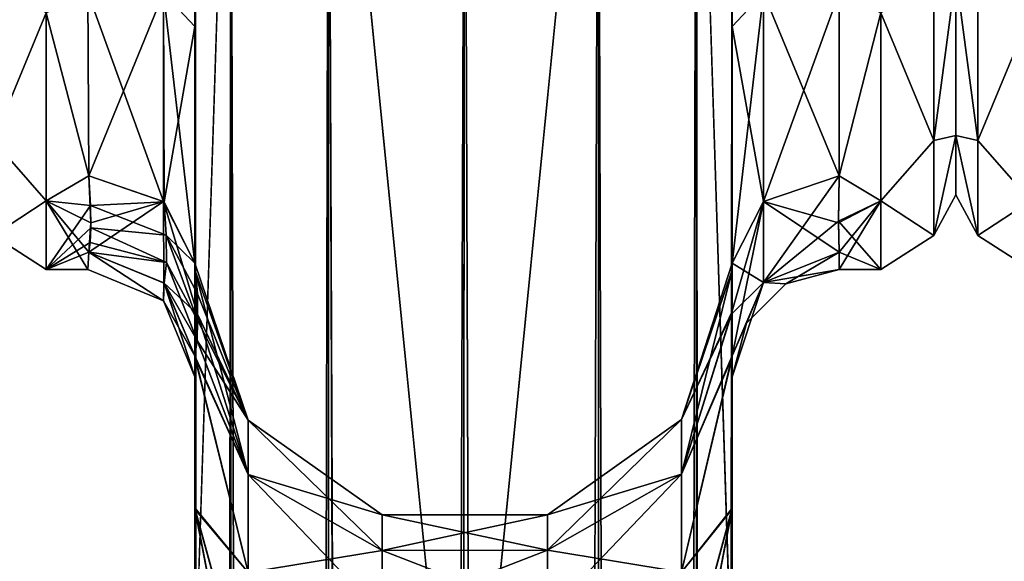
# Model space of a CAD drawing. Extents: x -23 to 700, y -1799 to -1.
# Tile 139 of 212: x 48 to 94, y -66 to -40. Entities that reach past the tile are written whole.
import ezdxf

# ---------------------------------------------------------------- set-up
doc = ezdxf.new("R2010")
doc.units = 0
doc.header["$LTSCALE"] = 67.568058
for name, color, linetype in [('1', 7, 'CONTINUOUS'), ('105', 7, 'CONTINUOUS'), ('17', 7, 'CONTINUOUS'), ('18', 7, 'CONTINUOUS'), ('19', 7, 'CONTINUOUS'), ('2', 7, 'CONTINUOUS'), ('23', 7, 'CONTINUOUS'), ('25', 7, 'CONTINUOUS'), ('27', 7, 'CONTINUOUS'), ('28', 7, 'CONTINUOUS'), ('3', 7, 'CONTINUOUS'), ('30', 7, 'CONTINUOUS'), ('31', 7, 'CONTINUOUS'), ('32', 7, 'CONTINUOUS'), ('33', 7, 'CONTINUOUS'), ('35', 7, 'CONTINUOUS'), ('36', 7, 'CONTINUOUS'), ('37', 7, 'CONTINUOUS'), ('38', 7, 'CONTINUOUS'), ('39', 7, 'CONTINUOUS'), ('41', 7, 'CONTINUOUS'), ('43', 7, 'CONTINUOUS'), ('5', 7, 'CONTINUOUS'), ('70', 7, 'CONTINUOUS'), ('8', 7, 'CONTINUOUS')]:
    doc.layers.add(name, color=color, linetype=linetype)

msp = doc.modelspace()

# ---------------------------------------------------------------- linework, layer by layer
at = {"layer": '1', "linetype": 'CONTINUOUS'}
for points in [[(81.55, -56.093, 33.614), (81.55, -52.011, 25.648), (81.55, -12.5, 33.5), (81.55, -56.093, 33.614)], [(81.55, -12.5, 33.5), (81.55, -52.011, 25.648), (81.55, -26.36, 28.954), (81.55, -12.5, 33.5)], [(81.55, -13.504, 37.24), (81.55, -56.093, 33.614), (81.55, -12.5, 33.5), (81.55, -13.504, 37.24)], [(81.55, -13.504, -37.24), (81.55, -12.5, -33.5), (81.55, -56.092, -33.612), (81.55, -13.504, -37.24)], [(81.55, -56.092, -33.612), (81.55, -12.5, -33.5), (81.55, -26.36, -28.954), (81.55, -56.092, -33.612)], [(81.55, -63.189, 39.074), (81.55, -56.093, 33.614), (81.55, -13.504, 37.24), (81.55, -63.189, 39.074)], [(81.55, -16.257, 39.994), (81.55, -63.189, 39.074), (81.55, -13.504, 37.24), (81.55, -16.257, 39.994)], [(81.55, -16.257, -39.994), (81.55, -13.504, -37.24), (81.55, -63.187, -39.073), (81.55, -16.257, -39.994)], [(81.55, -63.187, -39.073), (81.55, -13.504, -37.24), (81.55, -56.092, -33.612), (81.55, -63.187, -39.073)], [(81.55, -20, 41), (81.55, -63.189, 39.074), (81.55, -16.257, 39.994), (81.55, -20, 41)], [(81.55, -20, -41), (81.55, -16.257, -39.994), (81.55, -71.85, -41), (81.55, -20, -41)], [(81.55, -71.85, -41), (81.55, -16.257, -39.994), (81.55, -63.187, -39.073), (81.55, -71.85, -41)], [(81.55, -71.85, 41), (81.55, -63.189, 39.074), (81.55, -20, 41), (81.55, -71.85, 41)], [(81.55, -26.36, 28.954), (81.55, -52.011, 25.648), (81.55, -40.647, 26.097), (81.55, -26.36, 28.954)], [(81.55, -40.647, -26.097), (81.55, -56.092, -33.612), (81.55, -26.36, -28.954), (81.55, -40.647, -26.097)], [(81.55, -52.011, 25.648), (81.55, -51.704, 16.707), (81.55, -40.647, 26.097), (81.55, -52.011, 25.648)], [(81.55, -52.01, -25.647), (81.55, -56.092, -33.612), (81.55, -40.647, -26.097), (81.55, -52.01, -25.647)], [(81.55, -51.704, -16.707), (81.55, -52.01, -25.647), (81.55, -40.647, -26.097), (81.55, -51.704, -16.707)], [(81.55, -57.001, 0), (81.55, -56.02, 7.474), (81.55, -63.137, 1.951), (81.55, -57.001, 0)], [(81.55, -56.02, -7.474), (81.55, -57.001, 0), (81.55, -63.138, -1.95), (81.55, -56.02, -7.474)], [(81.55, -63.138, -1.95), (81.55, -57.001, 0), (81.55, -71.85), (81.55, -63.138, -1.95)], [(81.55, -71.85), (81.55, -57.001, 0), (81.55, -63.137, 1.951), (81.55, -71.85)]]:
    msp.add_3dface(points, dxfattribs=at)
at = {"layer": '105', "linetype": 'CONTINUOUS'}
for points in [[(93.025, -37.968, 20.7), (92, -38.204, 17.773), (93.025, -45.962, 14.325), (93.025, -37.968, 20.7)], [(93.025, -45.962, -14.325), (92, -38.204, -17.773), (93.025, -37.968, -20.7), (93.025, -45.962, -14.325)], [(95.5, -40, -20.785), (93.025, -45.962, -14.325), (93.025, -37.968, -20.7), (95.5, -40, -20.785)], [(95.5, -40, 20.785), (93.025, -37.968, 20.7), (93.025, -45.962, 14.325), (95.5, -40, 20.785)], [(92, -38.204, 17.773), (92, -45.731, 10.281), (93.025, -45.962, 14.325), (92, -38.204, 17.773)], [(92, -45.731, -10.281), (92, -38.204, -17.773), (93.025, -45.962, -14.325), (92, -45.731, -10.281)], [(95.5, -40, -20.785), (95.5, -48.785, -12), (93.025, -45.962, -14.325), (95.5, -40, -20.785)], [(95.5, -48.785, 12), (95.5, -40, 20.785), (93.025, -45.962, 14.325), (95.5, -48.785, 12)], [(92, -45.731, 10.281), (92, -48.5, 0), (93.025, -50.399, 5.112), (92, -45.731, 10.281)], [(93.025, -45.962, 14.325), (92, -45.731, 10.281), (93.025, -50.399, 5.112), (93.025, -45.962, 14.325)], [(92, -48.5, 0), (92, -45.731, -10.281), (93.025, -50.399, -5.112), (92, -48.5, 0)], [(93.025, -50.399, -5.112), (92, -45.731, -10.281), (93.025, -45.962, -14.325), (93.025, -50.399, -5.112)], [(95.5, -48.785, -12), (93.025, -50.399, -5.112), (93.025, -45.962, -14.325), (95.5, -48.785, -12)], [(95.5, -48.785, 12), (93.025, -45.962, 14.325), (93.025, -50.399, 5.112), (95.5, -48.785, 12)], [(93.025, -50.399, 5.112), (92, -48.5, 0), (93.025, -50.399, -5.112), (93.025, -50.399, 5.112)], [(95.5, -48.785, -12), (95.5, -52, 0), (93.025, -50.399, -5.112), (95.5, -48.785, -12)], [(95.5, -52, 0), (95.5, -48.785, 12), (93.025, -50.399, 5.112), (95.5, -52, 0)], [(95.5, -52, 0), (93.025, -50.399, 5.112), (93.025, -50.399, -5.112), (95.5, -52, 0)]]:
    msp.add_3dface(points, dxfattribs=at)
at = {"layer": '17', "linetype": 'CONTINUOUS'}
for points in [[(56.45, -20, 41), (56.45, -71.85, 41), (58.125, -1780, 47.25), (56.45, -20, 41)], [(56.45, -20, 41), (58.125, -1780, 47.25), (58.125, -20, 47.25), (56.45, -20, 41)], [(58.125, -1780, 47.25), (62.697, -1780, 51.823), (58.125, -20, 47.25), (58.125, -1780, 47.25)], [(62.697, -1780, 51.823), (62.697, -20, 51.823), (58.125, -20, 47.25), (62.697, -1780, 51.823)], [(62.697, -1780, 51.823), (69.05, -1780, 53.5), (62.697, -20, 51.823), (62.697, -1780, 51.823)], [(69.05, -1780, 53.5), (69, -1716.55, 53.5), (62.697, -20, 51.823), (69.05, -1780, 53.5)], [(69, -1716.55, 53.5), (69, -83.45, 53.5), (62.697, -20, 51.823), (69, -1716.55, 53.5)], [(69, -83.45, 53.5), (69.05, -20, 53.5), (62.697, -20, 51.823), (69, -83.45, 53.5)]]:
    msp.add_3dface(points, dxfattribs=at)
at = {"layer": '18', "linetype": 'CONTINUOUS'}
for points in [[(56.45, -1780, -41), (56.45, -1728.15, -41), (58.125, -20, -47.25), (56.45, -1780, -41)], [(58.125, -1780, -47.25), (56.45, -1780, -41), (58.125, -20, -47.25), (58.125, -1780, -47.25)], [(56.45, -1728.15, -41), (56.45, -71.85, -41), (58.125, -20, -47.25), (56.45, -1728.15, -41)], [(56.45, -71.85, -41), (56.45, -20, -41), (58.125, -20, -47.25), (56.45, -71.85, -41)], [(62.697, -1780, -51.823), (58.125, -1780, -47.25), (62.697, -20, -51.823), (62.697, -1780, -51.823)], [(58.125, -1780, -47.25), (58.125, -20, -47.25), (62.697, -20, -51.823), (58.125, -1780, -47.25)], [(69, -83.45, -53.5), (62.697, -1780, -51.823), (69.05, -20, -53.5), (69, -83.45, -53.5)], [(69.05, -20, -53.5), (62.697, -1780, -51.823), (62.697, -20, -51.823), (69.05, -20, -53.5)]]:
    msp.add_3dface(points, dxfattribs=at)
at = {"layer": '19', "linetype": 'CONTINUOUS'}
for points in [[(69.05, -1780, -53.5), (69, -1716.55, -53.5), (75.3, -20, -51.825), (69.05, -1780, -53.5)], [(69, -1716.55, -53.5), (69, -83.45, -53.5), (75.3, -20, -51.825), (69, -1716.55, -53.5)], [(75.3, -20, -51.825), (69, -83.45, -53.5), (69.05, -20, -53.5), (75.3, -20, -51.825)], [(75.3, -1780, -51.825), (69.05, -1780, -53.5), (75.3, -20, -51.825), (75.3, -1780, -51.825)], [(79.875, -1780, -47.25), (75.3, -1780, -51.825), (79.875, -20, -47.25), (79.875, -1780, -47.25)], [(79.875, -20, -47.25), (75.3, -1780, -51.825), (75.3, -20, -51.825), (79.875, -20, -47.25)], [(81.55, -20, -41), (81.55, -71.85, -41), (79.875, -1780, -47.25), (81.55, -20, -41)], [(81.55, -20, -41), (79.875, -1780, -47.25), (79.875, -20, -47.25), (81.55, -20, -41)]]:
    msp.add_3dface(points, dxfattribs=at)
at = {"layer": '2', "linetype": 'CONTINUOUS'}
for points in [[(56.45, -13.504, 37.24), (56.45, -12.5, 33.5), (56.45, -56.094, 33.615), (56.45, -13.504, 37.24)], [(56.45, -56.094, 33.615), (56.45, -12.5, 33.5), (56.45, -26.36, 28.954), (56.45, -56.094, 33.615)], [(56.45, -56.094, -33.615), (56.45, -52.012, -25.653), (56.45, -12.5, -33.5), (56.45, -56.094, -33.615)], [(56.45, -12.5, -33.5), (56.45, -52.012, -25.653), (56.45, -26.361, -28.954), (56.45, -12.5, -33.5)], [(56.45, -13.504, -37.24), (56.45, -56.094, -33.615), (56.45, -12.5, -33.5), (56.45, -13.504, -37.24)], [(56.45, -16.257, 39.994), (56.45, -13.504, 37.24), (56.45, -63.19, 39.074), (56.45, -16.257, 39.994)], [(56.45, -63.19, 39.074), (56.45, -13.504, 37.24), (56.45, -56.094, 33.615), (56.45, -63.19, 39.074)], [(56.45, -63.189, -39.074), (56.45, -56.094, -33.615), (56.45, -13.504, -37.24), (56.45, -63.189, -39.074)], [(56.45, -16.257, -39.994), (56.45, -63.189, -39.074), (56.45, -13.504, -37.24), (56.45, -16.257, -39.994)], [(56.45, -20, 41), (56.45, -16.257, 39.994), (56.45, -71.85, 41), (56.45, -20, 41)], [(56.45, -71.85, 41), (56.45, -16.257, 39.994), (56.45, -63.19, 39.074), (56.45, -71.85, 41)], [(56.45, -20, -41), (56.45, -63.189, -39.074), (56.45, -16.257, -39.994), (56.45, -20, -41)], [(56.45, -71.85, -41), (56.45, -63.189, -39.074), (56.45, -20, -41), (56.45, -71.85, -41)], [(56.45, -40.647, 26.097), (56.45, -56.094, 33.615), (56.45, -26.36, 28.954), (56.45, -40.647, 26.097)], [(56.45, -26.361, -28.954), (56.45, -52.012, -25.653), (56.45, -40.648, -26.097), (56.45, -26.361, -28.954)], [(56.45, -52.011, 25.651), (56.45, -56.094, 33.615), (56.45, -40.647, 26.097), (56.45, -52.011, 25.651)], [(56.45, -51.703, 16.708), (56.45, -52.011, 25.651), (56.45, -40.647, 26.097), (56.45, -51.703, 16.708)], [(56.45, -52.012, -25.653), (56.45, -51.703, -16.708), (56.45, -40.648, -26.097), (56.45, -52.012, -25.653)], [(56.45, -57.001, 0), (56.45, -56.02, -7.474), (56.45, -63.138, -1.95), (56.45, -57.001, 0)], [(56.45, -56.02, 7.476), (56.45, -57.001, 0), (56.45, -63.133, 1.953), (56.45, -56.02, 7.476)], [(56.45, -63.133, 1.953), (56.45, -57.001, 0), (56.45, -71.85), (56.45, -63.133, 1.953)], [(56.45, -71.85), (56.45, -57.001, 0), (56.45, -63.138, -1.95), (56.45, -71.85)]]:
    msp.add_3dface(points, dxfattribs=at)
at = {"layer": '23', "linetype": 'CONTINUOUS'}
for points in [[(69, -83.45, 53.5), (75.3, -1780, 51.825), (69.05, -20, 53.5), (69, -83.45, 53.5)], [(69.05, -20, 53.5), (75.3, -1780, 51.825), (75.3, -20, 51.825), (69.05, -20, 53.5)], [(75.3, -1780, 51.825), (79.875, -1780, 47.25), (75.3, -20, 51.825), (75.3, -1780, 51.825)], [(75.3, -20, 51.825), (79.875, -1780, 47.25), (79.875, -20, 47.25), (75.3, -20, 51.825)], [(81.55, -1780, 41), (81.55, -1728.15, 41), (79.875, -20, 47.25), (81.55, -1780, 41)], [(79.875, -1780, 47.25), (81.55, -1780, 41), (79.875, -20, 47.25), (79.875, -1780, 47.25)], [(81.55, -1728.15, 41), (81.55, -71.85, 41), (79.875, -20, 47.25), (81.55, -1728.15, 41)], [(81.55, -71.85, 41), (81.55, -20, 41), (79.875, -20, 47.25), (81.55, -71.85, 41)]]:
    msp.add_3dface(points, dxfattribs=at)
at = {"layer": '25', "linetype": 'CONTINUOUS'}
for points in [[(56.45, -51.703, -16.708), (56.45, -52.012, -25.653), (58.937, -59.027, -23.427), (56.45, -51.703, -16.708)], [(56.574, -54.08, -11.953), (56.45, -51.703, -16.708), (58.937, -59.027, -17.573), (56.574, -54.08, -11.953)], [(58.937, -59.027, -17.573), (56.45, -51.703, -16.708), (58.937, -59.027, -23.427), (58.937, -59.027, -17.573)], [(81.55, -52.01, -25.647), (81.55, -51.704, -16.707), (79.177, -59.008, -23.431), (81.55, -52.01, -25.647)], [(81.55, -51.704, -16.707), (81.526, -53.981, -12.162), (79.177, -59.008, -17.569), (81.55, -51.704, -16.707)], [(79.177, -59.008, -23.431), (81.55, -51.704, -16.707), (79.177, -59.008, -17.569), (79.177, -59.008, -23.431)], [(56.45, -52.012, -25.653), (56.45, -56.094, -33.615), (58.937, -61.567, -28.701), (56.45, -52.012, -25.653)], [(58.937, -59.027, -23.427), (56.45, -52.012, -25.653), (58.937, -61.567, -28.701), (58.937, -59.027, -23.427)], [(81.55, -56.092, -33.612), (81.55, -52.01, -25.647), (79.177, -61.552, -28.712), (81.55, -56.092, -33.612)], [(79.177, -61.552, -28.712), (81.55, -52.01, -25.647), (79.177, -59.008, -23.431), (79.177, -61.552, -28.712)], [(56.45, -56.02, -7.474), (56.574, -54.08, -11.953), (58.937, -61.567, -12.299), (56.45, -56.02, -7.474)], [(58.937, -61.567, -12.299), (56.574, -54.08, -11.953), (58.937, -59.027, -17.573), (58.937, -61.567, -12.299)], [(81.526, -53.981, -12.162), (81.55, -56.02, -7.474), (79.177, -61.552, -12.288), (81.526, -53.981, -12.162)], [(79.177, -59.008, -17.569), (81.526, -53.981, -12.162), (79.177, -61.552, -12.288), (79.177, -59.008, -17.569)], [(56.45, -63.138, -1.95), (56.45, -56.02, -7.474), (58.937, -66.143, -8.65), (56.45, -63.138, -1.95)], [(58.937, -66.143, -8.65), (56.45, -56.02, -7.474), (58.937, -61.567, -12.299), (58.937, -66.143, -8.65)], [(56.45, -56.094, -33.615), (56.45, -63.189, -39.074), (58.937, -66.143, -32.35), (56.45, -56.094, -33.615)], [(58.937, -61.567, -28.701), (56.45, -56.094, -33.615), (58.937, -66.143, -32.35), (58.937, -61.567, -28.701)], [(81.55, -56.02, -7.474), (81.55, -63.138, -1.95), (79.177, -66.135, -8.633), (81.55, -56.02, -7.474)], [(79.177, -61.552, -12.288), (81.55, -56.02, -7.474), (79.177, -66.135, -8.633), (79.177, -61.552, -12.288)], [(81.55, -63.187, -39.073), (81.55, -56.092, -33.612), (79.177, -66.135, -32.367), (81.55, -63.187, -39.073)], [(79.177, -66.135, -32.367), (81.55, -56.092, -33.612), (79.177, -61.552, -28.712), (79.177, -66.135, -32.367)], [(58.937, -61.567, -12.299), (58.937, -59.027, -17.573), (65.195, -65.119, -15.132), (58.937, -61.567, -12.299)], [(58.937, -59.027, -17.573), (58.937, -59.027, -23.427), (65.195, -63.456, -18.584), (58.937, -59.027, -17.573)], [(65.195, -65.119, -15.132), (58.937, -59.027, -17.573), (65.195, -63.456, -18.584), (65.195, -65.119, -15.132)], [(58.937, -59.027, -23.427), (58.937, -61.567, -28.701), (65.195, -63.456, -22.416), (58.937, -59.027, -23.427)], [(65.195, -63.456, -18.584), (58.937, -59.027, -23.427), (65.195, -63.456, -22.416), (65.195, -63.456, -18.584)], [(72.928, -63.449, -18.583), (72.928, -63.449, -22.417), (79.177, -59.008, -17.569), (72.928, -63.449, -18.583)], [(72.928, -63.449, -18.583), (79.177, -59.008, -17.569), (79.177, -61.552, -12.288), (72.928, -63.449, -18.583)], [(72.928, -63.449, -22.417), (72.928, -65.113, -25.872), (79.177, -59.008, -23.431), (72.928, -63.449, -22.417)], [(72.928, -63.449, -22.417), (79.177, -59.008, -23.431), (79.177, -59.008, -17.569), (72.928, -63.449, -22.417)], [(72.928, -65.113, -25.872), (79.177, -61.552, -28.712), (79.177, -59.008, -23.431), (72.928, -65.113, -25.872)], [(58.937, -66.143, -8.65), (58.937, -61.567, -12.299), (65.195, -68.115, -12.743), (58.937, -66.143, -8.65)], [(65.195, -68.115, -12.743), (58.937, -61.567, -12.299), (65.195, -65.119, -15.132), (65.195, -68.115, -12.743)], [(58.937, -61.567, -28.701), (58.937, -66.143, -32.35), (65.195, -65.119, -25.868), (58.937, -61.567, -28.701)], [(65.195, -63.456, -22.416), (58.937, -61.567, -28.701), (65.195, -65.119, -25.868), (65.195, -63.456, -22.416)], [(72.928, -65.113, -15.128), (72.928, -63.449, -18.583), (79.177, -61.552, -12.288), (72.928, -65.113, -15.128)], [(72.928, -65.113, -15.128), (79.177, -61.552, -12.288), (79.177, -66.135, -8.633), (72.928, -65.113, -15.128)], [(72.928, -65.113, -25.872), (72.928, -68.111, -28.263), (79.177, -61.552, -28.712), (72.928, -65.113, -25.872)], [(72.928, -68.111, -28.263), (79.177, -66.135, -32.367), (79.177, -61.552, -28.712), (72.928, -68.111, -28.263)], [(56.45, -71.85), (56.45, -63.138, -1.95), (58.125, -71.85, -6.25), (56.45, -71.85)], [(58.125, -71.85, -6.25), (56.45, -63.138, -1.95), (58.837, -71.85, -7.347), (58.125, -71.85, -6.25)], [(58.837, -71.85, -7.347), (56.45, -63.138, -1.95), (58.937, -66.143, -8.65), (58.837, -71.85, -7.347)], [(56.45, -63.189, -39.074), (56.45, -71.85, -41), (58.937, -66.143, -32.35), (56.45, -63.189, -39.074)], [(65.195, -63.456, -18.584), (65.195, -63.456, -22.416), (72.928, -63.449, -18.583), (65.195, -63.456, -18.584)], [(72.928, -65.113, -15.128), (65.195, -63.456, -18.584), (72.928, -63.449, -18.583), (72.928, -65.113, -15.128)], [(65.195, -63.456, -22.416), (65.195, -65.119, -25.868), (72.928, -63.449, -22.417), (65.195, -63.456, -22.416)], [(72.928, -63.449, -18.583), (65.195, -63.456, -22.416), (72.928, -63.449, -22.417), (72.928, -63.449, -18.583)], [(72.928, -63.449, -22.417), (65.195, -65.119, -25.868), (72.928, -65.113, -25.872), (72.928, -63.449, -22.417)], [(65.195, -65.119, -15.132), (65.195, -63.456, -18.584), (72.928, -65.113, -15.128), (65.195, -65.119, -15.132)], [(81.55, -63.138, -1.95), (81.55, -71.85), (79.177, -66.135, -8.633), (81.55, -63.138, -1.95)], [(81.55, -63.187, -39.073), (79.177, -71.85, -33.672), (79.875, -71.85, -34.75), (81.55, -63.187, -39.073)], [(79.177, -71.85, -33.672), (81.55, -63.187, -39.073), (79.177, -66.135, -32.367), (79.177, -71.85, -33.672)], [(81.55, -71.85, -41), (81.55, -63.187, -39.073), (79.875, -71.85, -34.75), (81.55, -71.85, -41)], [(65.195, -65.119, -25.868), (58.937, -66.143, -32.35), (65.195, -68.115, -28.257), (65.195, -65.119, -25.868)], [(72.928, -68.111, -12.737), (65.195, -65.119, -15.132), (72.928, -65.113, -15.128), (72.928, -68.111, -12.737)], [(65.195, -65.119, -25.868), (65.195, -68.115, -28.257), (72.928, -65.113, -25.872), (65.195, -65.119, -25.868)], [(72.928, -65.113, -25.872), (65.195, -68.115, -28.257), (72.928, -68.111, -28.263), (72.928, -65.113, -25.872)], [(65.195, -68.115, -12.743), (65.195, -65.119, -15.132), (72.928, -68.111, -12.737), (65.195, -68.115, -12.743)], [(72.928, -68.111, -12.737), (72.928, -65.113, -15.128), (79.177, -66.135, -8.633), (72.928, -68.111, -12.737)]]:
    msp.add_3dface(points, dxfattribs=at)
at = {"layer": '27', "linetype": 'CONTINUOUS'}
for points in [[(56.45, -52.011, 25.651), (56.45, -51.703, 16.708), (58.937, -59.027, 23.427), (56.45, -52.011, 25.651)], [(56.45, -51.703, 16.708), (56.568, -53.135, 13.928), (58.937, -59.027, 17.573), (56.45, -51.703, 16.708)], [(58.937, -59.027, 23.427), (56.45, -51.703, 16.708), (58.937, -59.027, 17.573), (58.937, -59.027, 23.427)], [(81.55, -51.704, 16.707), (81.55, -52.011, 25.648), (79.177, -59.008, 23.431), (81.55, -51.704, 16.707)], [(81.525, -54.081, 11.953), (81.55, -51.704, 16.707), (79.177, -59.008, 17.569), (81.525, -54.081, 11.953)], [(79.177, -59.008, 17.569), (81.55, -51.704, 16.707), (79.177, -59.008, 23.431), (79.177, -59.008, 17.569)], [(56.45, -56.094, 33.615), (56.45, -52.011, 25.651), (58.937, -61.567, 28.701), (56.45, -56.094, 33.615)], [(58.937, -61.567, 28.701), (56.45, -52.011, 25.651), (58.937, -59.027, 23.427), (58.937, -61.567, 28.701)], [(81.55, -52.011, 25.648), (81.55, -56.093, 33.614), (79.177, -61.552, 28.712), (81.55, -52.011, 25.648)], [(79.177, -59.008, 23.431), (81.55, -52.011, 25.648), (79.177, -61.552, 28.712), (79.177, -59.008, 23.431)], [(56.568, -53.135, 13.928), (56.573, -54.368, 11.326), (58.937, -59.027, 17.573), (56.568, -53.135, 13.928)], [(81.55, -56.02, 7.474), (81.525, -54.081, 11.953), (79.177, -61.552, 12.288), (81.55, -56.02, 7.474)], [(79.177, -61.552, 12.288), (81.525, -54.081, 11.953), (79.177, -59.008, 17.569), (79.177, -61.552, 12.288)], [(56.573, -54.368, 11.326), (56.559, -55.308, 9.196), (58.937, -59.027, 17.573), (56.573, -54.368, 11.326)], [(56.559, -55.308, 9.196), (56.45, -56.02, 7.476), (58.937, -61.567, 12.299), (56.559, -55.308, 9.196)], [(58.937, -59.027, 17.573), (56.559, -55.308, 9.196), (58.937, -61.567, 12.299), (58.937, -59.027, 17.573)], [(56.45, -56.02, 7.476), (56.45, -63.133, 1.953), (58.937, -66.143, 8.65), (56.45, -56.02, 7.476)], [(58.937, -61.567, 12.299), (56.45, -56.02, 7.476), (58.937, -66.143, 8.65), (58.937, -61.567, 12.299)], [(56.45, -63.19, 39.074), (56.45, -56.094, 33.615), (58.937, -66.143, 32.35), (56.45, -63.19, 39.074)], [(58.937, -66.143, 32.35), (56.45, -56.094, 33.615), (58.937, -61.567, 28.701), (58.937, -66.143, 32.35)], [(81.55, -63.137, 1.951), (81.55, -56.02, 7.474), (79.177, -66.135, 8.633), (81.55, -63.137, 1.951)], [(79.177, -66.135, 8.633), (81.55, -56.02, 7.474), (79.177, -61.552, 12.288), (79.177, -66.135, 8.633)], [(81.55, -56.093, 33.614), (81.55, -63.189, 39.074), (79.177, -66.135, 32.367), (81.55, -56.093, 33.614)], [(79.177, -61.552, 28.712), (81.55, -56.093, 33.614), (79.177, -66.135, 32.367), (79.177, -61.552, 28.712)], [(58.937, -61.567, 28.701), (58.937, -59.027, 23.427), (65.195, -65.119, 25.868), (58.937, -61.567, 28.701)], [(58.937, -59.027, 23.427), (58.937, -59.027, 17.573), (65.195, -63.456, 22.416), (58.937, -59.027, 23.427)], [(65.195, -65.119, 25.868), (58.937, -59.027, 23.427), (65.195, -63.456, 22.416), (65.195, -65.119, 25.868)], [(58.937, -59.027, 17.573), (58.937, -61.567, 12.299), (65.195, -63.456, 18.584), (58.937, -59.027, 17.573)], [(65.195, -63.456, 22.416), (58.937, -59.027, 17.573), (65.195, -63.456, 18.584), (65.195, -63.456, 22.416)], [(72.928, -63.449, 22.417), (72.928, -63.449, 18.583), (79.177, -59.008, 23.431), (72.928, -63.449, 22.417)], [(72.928, -63.449, 22.417), (79.177, -59.008, 23.431), (79.177, -61.552, 28.712), (72.928, -63.449, 22.417)], [(72.928, -63.449, 18.583), (72.928, -65.113, 15.128), (79.177, -59.008, 17.569), (72.928, -63.449, 18.583)], [(72.928, -63.449, 18.583), (79.177, -59.008, 17.569), (79.177, -59.008, 23.431), (72.928, -63.449, 18.583)], [(72.928, -65.113, 15.128), (79.177, -61.552, 12.288), (79.177, -59.008, 17.569), (72.928, -65.113, 15.128)], [(58.937, -66.143, 32.35), (58.937, -61.567, 28.701), (65.195, -68.115, 28.257), (58.937, -66.143, 32.35)], [(65.195, -68.115, 28.257), (58.937, -61.567, 28.701), (65.195, -65.119, 25.868), (65.195, -68.115, 28.257)], [(58.937, -61.567, 12.299), (58.937, -66.143, 8.65), (65.195, -65.119, 15.132), (58.937, -61.567, 12.299)], [(65.195, -63.456, 18.584), (58.937, -61.567, 12.299), (65.195, -65.119, 15.132), (65.195, -63.456, 18.584)], [(72.928, -65.113, 25.872), (72.928, -63.449, 22.417), (79.177, -61.552, 28.712), (72.928, -65.113, 25.872)], [(72.928, -65.113, 25.872), (79.177, -61.552, 28.712), (79.177, -66.135, 32.367), (72.928, -65.113, 25.872)], [(72.928, -65.113, 15.128), (72.928, -68.111, 12.737), (79.177, -61.552, 12.288), (72.928, -65.113, 15.128)], [(72.928, -68.111, 12.737), (79.177, -66.135, 8.633), (79.177, -61.552, 12.288), (72.928, -68.111, 12.737)], [(56.45, -63.133, 1.953), (56.45, -71.85), (58.937, -66.143, 8.65), (56.45, -63.133, 1.953)], [(56.45, -71.85, 41), (56.45, -63.19, 39.074), (58.125, -71.85, 34.75), (56.45, -71.85, 41)], [(58.125, -71.85, 34.75), (56.45, -63.19, 39.074), (58.837, -71.85, 33.653), (58.125, -71.85, 34.75)], [(58.837, -71.85, 33.653), (56.45, -63.19, 39.074), (58.937, -66.143, 32.35), (58.837, -71.85, 33.653)], [(65.195, -63.456, 22.416), (65.195, -63.456, 18.584), (72.928, -63.449, 22.417), (65.195, -63.456, 22.416)], [(72.928, -65.113, 25.872), (65.195, -63.456, 22.416), (72.928, -63.449, 22.417), (72.928, -65.113, 25.872)], [(65.195, -63.456, 18.584), (65.195, -65.119, 15.132), (72.928, -63.449, 18.583), (65.195, -63.456, 18.584)], [(72.928, -63.449, 22.417), (65.195, -63.456, 18.584), (72.928, -63.449, 18.583), (72.928, -63.449, 22.417)], [(72.928, -63.449, 18.583), (65.195, -65.119, 15.132), (72.928, -65.113, 15.128), (72.928, -63.449, 18.583)], [(65.195, -65.119, 25.868), (65.195, -63.456, 22.416), (72.928, -65.113, 25.872), (65.195, -65.119, 25.868)], [(81.55, -63.137, 1.951), (79.177, -71.85, 7.328), (79.875, -71.85, 6.25), (81.55, -63.137, 1.951)], [(79.177, -71.85, 7.328), (81.55, -63.137, 1.951), (79.177, -66.135, 8.633), (79.177, -71.85, 7.328)], [(81.55, -63.189, 39.074), (81.55, -71.85, 41), (79.177, -66.135, 32.367), (81.55, -63.189, 39.074)], [(81.55, -71.85), (81.55, -63.137, 1.951), (79.875, -71.85, 6.25), (81.55, -71.85)], [(65.195, -65.119, 15.132), (58.937, -66.143, 8.65), (65.195, -68.115, 12.743), (65.195, -65.119, 15.132)], [(72.928, -68.111, 28.263), (65.195, -65.119, 25.868), (72.928, -65.113, 25.872), (72.928, -68.111, 28.263)], [(65.195, -65.119, 15.132), (65.195, -68.115, 12.743), (72.928, -65.113, 15.128), (65.195, -65.119, 15.132)], [(72.928, -65.113, 15.128), (65.195, -68.115, 12.743), (72.928, -68.111, 12.737), (72.928, -65.113, 15.128)], [(65.195, -68.115, 28.257), (65.195, -65.119, 25.868), (72.928, -68.111, 28.263), (65.195, -68.115, 28.257)], [(72.928, -68.111, 28.263), (72.928, -65.113, 25.872), (79.177, -66.135, 32.367), (72.928, -68.111, 28.263)]]:
    msp.add_3dface(points, dxfattribs=at)
at = {"layer": '28', "linetype": 'CONTINUOUS'}
for points in [[(56.45, -26.361, -28.954), (56.45, -40.648, -26.097), (54.984, -39.074, -22.929), (56.45, -26.361, -28.954)], [(51.5, -47.617, -13.826), (51.45, -39.053, -21.303), (54.984, -48.813, -14.669), (51.5, -47.617, -13.826)], [(54.984, -48.813, -14.669), (51.45, -39.053, -21.303), (54.984, -39.074, -22.929), (54.984, -48.813, -14.669)], [(56.45, -40.648, -26.097), (56.45, -51.703, -16.708), (54.984, -39.074, -22.929), (56.45, -40.648, -26.097)], [(56.45, -51.703, -16.708), (54.984, -48.813, -14.669), (54.984, -39.074, -22.929), (56.45, -51.703, -16.708)]]:
    msp.add_3dface(points, dxfattribs=at)
at = {"layer": '3', "linetype": 'CONTINUOUS'}
for points in [[(92, -7.5, 0), (92, -10.269, 10.281), (92, -48.5, 0), (92, -7.5, 0)], [(92, -10.269, -10.281), (92, -7.5, 0), (92, -45.731, -10.281), (92, -10.269, -10.281)], [(92, -45.731, -10.281), (92, -7.5, 0), (92, -48.5, 0), (92, -45.731, -10.281)], [(92, -10.269, 10.281), (92, -17.796, 17.773), (92, -45.731, 10.281), (92, -10.269, 10.281)], [(92, -48.5, 0), (92, -10.269, 10.281), (92, -45.731, 10.281), (92, -48.5, 0)], [(92, -38.204, -17.773), (92, -10.269, -10.281), (92, -45.731, -10.281), (92, -38.204, -17.773)], [(92, -45.731, 10.281), (92, -17.796, 17.773), (92, -38.204, 17.773), (92, -45.731, 10.281)]]:
    msp.add_3dface(points, dxfattribs=at)
at = {"layer": '30', "linetype": 'CONTINUOUS'}
for points in [[(56.45, -40.647, 26.097), (56.45, -26.36, 28.954), (54.984, -39.074, 22.929), (56.45, -40.647, 26.097)], [(51.45, -39.053, 21.303), (51.5, -47.617, 13.826), (54.984, -39.074, 22.929), (51.45, -39.053, 21.303)], [(51.5, -47.617, 13.826), (55.013, -48.836, 14.686), (54.984, -39.074, 22.929), (51.5, -47.617, 13.826)], [(55.013, -48.836, 14.686), (56.45, -40.647, 26.097), (54.984, -39.074, 22.929), (55.013, -48.836, 14.686)], [(56.45, -51.703, 16.708), (56.45, -40.647, 26.097), (55.013, -48.836, 14.686), (56.45, -51.703, 16.708)]]:
    msp.add_3dface(points, dxfattribs=at)
at = {"layer": '31', "linetype": 'CONTINUOUS'}
for points in [[(51.5, -47.617, 13.826), (51.575, -49.011, 11.6), (55.013, -48.836, 14.686), (51.5, -47.617, 13.826)], [(51.575, -49.011, 11.6), (55.113, -50.387, 12.14), (55.013, -48.836, 14.686), (51.575, -49.011, 11.6)], [(51.575, -49.011, 11.6), (51.582, -50.044, 9.489), (55.113, -50.387, 12.14), (51.575, -49.011, 11.6)], [(55.113, -50.387, 12.14), (56.45, -51.703, 16.708), (55.013, -48.836, 14.686), (55.113, -50.387, 12.14)], [(51.582, -50.044, 9.489), (51.562, -50.732, 7.699), (55.115, -51.672, 9.391), (51.582, -50.044, 9.489)], [(51.582, -50.044, 9.489), (55.115, -51.672, 9.391), (55.113, -50.387, 12.14), (51.582, -50.044, 9.489)], [(56.568, -53.135, 13.928), (56.45, -51.703, 16.708), (55.113, -50.387, 12.14), (56.568, -53.135, 13.928)], [(56.573, -54.368, 11.326), (56.568, -53.135, 13.928), (55.113, -50.387, 12.14), (56.573, -54.368, 11.326)], [(55.115, -51.672, 9.391), (56.573, -54.368, 11.326), (55.113, -50.387, 12.14), (55.115, -51.672, 9.391)], [(51.562, -50.732, 7.699), (51.5, -51.189, 6.186), (55.115, -51.672, 9.391), (51.562, -50.732, 7.699)], [(51.5, -51.189, 6.186), (55.013, -52.631, 6.57), (55.115, -51.672, 9.391), (51.5, -51.189, 6.186)], [(55.013, -52.631, 6.57), (56.559, -55.308, 9.196), (55.115, -51.672, 9.391), (55.013, -52.631, 6.57)], [(56.559, -55.308, 9.196), (56.573, -54.368, 11.326), (55.115, -51.672, 9.391), (56.559, -55.308, 9.196)], [(56.45, -56.02, 7.476), (56.559, -55.308, 9.196), (55.013, -52.631, 6.57), (56.45, -56.02, 7.476)]]:
    msp.add_3dface(points, dxfattribs=at)
at = {"layer": '32', "linetype": 'CONTINUOUS'}
for points in [[(51.5, -51.189, 6.186), (51.444, -52), (54.983, -53.462, 0), (51.5, -51.189, 6.186)], [(51.444, -52), (51.5, -51.189, -6.186), (54.983, -53.462, 0), (51.444, -52)], [(51.5, -51.189, 6.186), (54.983, -53.462, 0), (55.013, -52.631, 6.57), (51.5, -51.189, 6.186)], [(51.5, -51.189, -6.186), (55.003, -52.621, -6.568), (54.983, -53.462, 0), (51.5, -51.189, -6.186)], [(55.003, -52.621, -6.568), (56.45, -56.02, -7.474), (54.983, -53.462, 0), (55.003, -52.621, -6.568)], [(54.983, -53.462, 0), (56.45, -57.001, 0), (55.013, -52.631, 6.57), (54.983, -53.462, 0)], [(56.45, -57.001, 0), (56.45, -56.02, 7.476), (55.013, -52.631, 6.57), (56.45, -57.001, 0)], [(56.45, -56.02, -7.474), (56.45, -57.001, 0), (54.983, -53.462, 0), (56.45, -56.02, -7.474)]]:
    msp.add_3dface(points, dxfattribs=at)
at = {"layer": '33', "linetype": 'CONTINUOUS'}
for points in [[(51.584, -49.816, -10.004), (51.5, -47.617, -13.826), (54.984, -48.813, -14.669), (51.584, -49.816, -10.004)], [(51.5, -51.189, -6.186), (51.584, -49.816, -10.004), (54.984, -48.813, -14.669), (51.5, -51.189, -6.186)], [(51.5, -51.189, -6.186), (54.984, -48.813, -14.669), (55.003, -52.621, -6.568), (51.5, -51.189, -6.186)], [(56.45, -51.703, -16.708), (56.574, -54.08, -11.953), (54.984, -48.813, -14.669), (56.45, -51.703, -16.708)], [(54.984, -48.813, -14.669), (56.574, -54.08, -11.953), (55.003, -52.621, -6.568), (54.984, -48.813, -14.669)], [(56.574, -54.08, -11.953), (56.45, -56.02, -7.474), (55.003, -52.621, -6.568), (56.574, -54.08, -11.953)]]:
    msp.add_3dface(points, dxfattribs=at)
at = {"layer": '35', "linetype": 'CONTINUOUS'}
for points in [[(81.55, -40.647, -26.097), (81.55, -26.36, -28.954), (83.014, -39.075, -22.93), (81.55, -40.647, -26.097)], [(83.014, -48.814, -14.67), (81.55, -40.647, -26.097), (83.014, -39.075, -22.93), (83.014, -48.814, -14.67)], [(86.55, -39.049, -21.305), (86.55, -47.617, -13.826), (83.014, -39.075, -22.93), (86.55, -39.049, -21.305)], [(86.55, -47.617, -13.826), (83.014, -48.814, -14.67), (83.014, -39.075, -22.93), (86.55, -47.617, -13.826)], [(81.55, -51.704, -16.707), (81.55, -40.647, -26.097), (83.014, -48.814, -14.67), (81.55, -51.704, -16.707)]]:
    msp.add_3dface(points, dxfattribs=at)
at = {"layer": '36', "linetype": 'CONTINUOUS'}
for points in [[(86.55, -47.617, -13.826), (86.516, -49.736, -10.175), (83.014, -52.604, -6.563), (86.55, -47.617, -13.826)], [(86.55, -47.617, -13.826), (83.014, -52.604, -6.563), (83.014, -48.814, -14.67), (86.55, -47.617, -13.826)], [(81.55, -56.02, -7.474), (81.526, -53.981, -12.162), (83.014, -48.814, -14.67), (81.55, -56.02, -7.474)], [(81.526, -53.981, -12.162), (81.55, -51.704, -16.707), (83.014, -48.814, -14.67), (81.526, -53.981, -12.162)], [(83.014, -52.604, -6.563), (81.55, -56.02, -7.474), (83.014, -48.814, -14.67), (83.014, -52.604, -6.563)], [(86.516, -49.736, -10.175), (86.55, -51.189, -6.186), (83.014, -52.604, -6.563), (86.516, -49.736, -10.175)]]:
    msp.add_3dface(points, dxfattribs=at)
at = {"layer": '37', "linetype": 'CONTINUOUS'}
for points in [[(86.55, -51.189, -6.186), (84.05, -52.67, 0), (83.014, -52.604, -6.563), (86.55, -51.189, -6.186)], [(86.55, -52, 0), (86.55, -51.189, 6.186), (83.014, -52.604, 6.563), (86.55, -52, 0)], [(86.55, -51.189, -6.186), (86.55, -52, 0), (84.05, -52.67, 0), (86.55, -51.189, -6.186)], [(86.55, -52, 0), (83.014, -52.604, 6.563), (84.05, -52.67, 0), (86.55, -52, 0)], [(83.014, -52.604, 6.563), (81.55, -56.02, 7.474), (82.22, -54.5, 0), (83.014, -52.604, 6.563)], [(81.55, -57.001, 0), (81.55, -56.02, -7.474), (83.014, -52.604, -6.563), (81.55, -57.001, 0)], [(82.22, -54.5, 0), (81.55, -57.001, 0), (83.014, -52.604, -6.563), (82.22, -54.5, 0)], [(84.05, -52.67, 0), (82.22, -54.5, 0), (83.014, -52.604, -6.563), (84.05, -52.67, 0)], [(84.05, -52.67, 0), (83.014, -52.604, 6.563), (82.22, -54.5, 0), (84.05, -52.67, 0)], [(81.55, -56.02, 7.474), (81.55, -57.001, 0), (82.22, -54.5, 0), (81.55, -56.02, 7.474)]]:
    msp.add_3dface(points, dxfattribs=at)
at = {"layer": '38', "linetype": 'CONTINUOUS'}
for points in [[(86.516, -49.816, 10.003), (86.55, -47.617, 13.826), (83.014, -48.814, 14.67), (86.516, -49.816, 10.003)], [(83.014, -48.814, 14.67), (81.55, -51.704, 16.707), (83.014, -52.604, 6.563), (83.014, -48.814, 14.67)], [(86.55, -51.189, 6.186), (86.516, -49.816, 10.003), (83.014, -48.814, 14.67), (86.55, -51.189, 6.186)], [(86.55, -51.189, 6.186), (83.014, -48.814, 14.67), (83.014, -52.604, 6.563), (86.55, -51.189, 6.186)], [(81.55, -51.704, 16.707), (81.525, -54.081, 11.953), (83.014, -52.604, 6.563), (81.55, -51.704, 16.707)], [(81.525, -54.081, 11.953), (81.55, -56.02, 7.474), (83.014, -52.604, 6.563), (81.525, -54.081, 11.953)]]:
    msp.add_3dface(points, dxfattribs=at)
at = {"layer": '39', "linetype": 'CONTINUOUS'}
for points in [[(81.55, -26.36, 28.954), (81.55, -40.647, 26.097), (83.014, -39.075, 22.93), (81.55, -26.36, 28.954)], [(81.55, -40.647, 26.097), (81.55, -51.704, 16.707), (83.014, -39.075, 22.93), (81.55, -40.647, 26.097)], [(83.014, -39.075, 22.93), (81.55, -51.704, 16.707), (83.014, -48.814, 14.67), (83.014, -39.075, 22.93)], [(86.55, -47.617, 13.826), (86.55, -39.049, 21.305), (83.014, -48.814, 14.67), (86.55, -47.617, 13.826)], [(86.55, -39.049, 21.305), (83.014, -39.075, 22.93), (83.014, -48.814, 14.67), (86.55, -39.049, 21.305)]]:
    msp.add_3dface(points, dxfattribs=at)
at = {"layer": '41', "linetype": 'CONTINUOUS'}
for points in [[(49.5, -40, -20.785), (47.025, -45.962, -14.325), (47.025, -37.968, -20.7), (49.5, -40, -20.785)], [(49.5, -40, 20.785), (47.025, -37.968, 20.7), (47.025, -45.962, 14.325), (49.5, -40, 20.785)], [(49.5, -40, -20.785), (49.5, -48.785, -12), (47.025, -45.962, -14.325), (49.5, -40, -20.785)], [(49.5, -48.785, 12), (49.5, -40, 20.785), (47.025, -45.962, 14.325), (49.5, -48.785, 12)], [(49.5, -48.785, -12), (47.025, -50.399, -5.112), (47.025, -45.962, -14.325), (49.5, -48.785, -12)], [(49.5, -48.785, 12), (47.025, -45.962, 14.325), (47.025, -50.399, 5.112), (49.5, -48.785, 12)], [(49.5, -48.785, -12), (49.5, -52, 0), (47.025, -50.399, -5.112), (49.5, -48.785, -12)], [(49.5, -52, 0), (49.5, -48.785, 12), (47.025, -50.399, 5.112), (49.5, -52, 0)], [(49.5, -52, 0), (47.025, -50.399, 5.112), (47.025, -50.399, -5.112), (49.5, -52, 0)]]:
    msp.add_3dface(points, dxfattribs=at)
at = {"layer": '43', "linetype": 'CONTINUOUS'}
for points in [[(88.5, -40, 20.785), (90.975, -45.962, 14.325), (90.975, -37.968, 20.7), (88.5, -40, 20.785)], [(88.5, -40, -20.785), (90.975, -37.968, -20.7), (90.975, -45.962, -14.325), (88.5, -40, -20.785)], [(90.975, -37.968, -20.7), (92, -38.204, -17.773), (90.975, -45.962, -14.325), (90.975, -37.968, -20.7)], [(90.975, -45.962, 14.325), (92, -38.204, 17.773), (90.975, -37.968, 20.7), (90.975, -45.962, 14.325)], [(92, -38.204, -17.773), (92, -45.731, -10.281), (90.975, -45.962, -14.325), (92, -38.204, -17.773)], [(92, -45.731, 10.281), (92, -38.204, 17.773), (90.975, -45.962, 14.325), (92, -45.731, 10.281)], [(88.5, -40, 20.785), (88.5, -48.785, 12), (90.975, -45.962, 14.325), (88.5, -40, 20.785)], [(88.5, -48.785, -12), (88.5, -40, -20.785), (90.975, -45.962, -14.325), (88.5, -48.785, -12)], [(88.5, -48.785, 12), (90.975, -50.399, 5.112), (90.975, -45.962, 14.325), (88.5, -48.785, 12)], [(88.5, -48.785, -12), (90.975, -45.962, -14.325), (90.975, -50.399, -5.112), (88.5, -48.785, -12)], [(92, -45.731, -10.281), (92, -48.5, 0), (90.975, -50.399, -5.112), (92, -45.731, -10.281)], [(90.975, -45.962, -14.325), (92, -45.731, -10.281), (90.975, -50.399, -5.112), (90.975, -45.962, -14.325)], [(92, -48.5, 0), (92, -45.731, 10.281), (90.975, -50.399, 5.112), (92, -48.5, 0)], [(90.975, -50.399, 5.112), (92, -45.731, 10.281), (90.975, -45.962, 14.325), (90.975, -50.399, 5.112)], [(90.975, -50.399, -5.112), (92, -48.5, 0), (90.975, -50.399, 5.112), (90.975, -50.399, -5.112)], [(88.5, -48.785, 12), (88.5, -52, 0), (90.975, -50.399, 5.112), (88.5, -48.785, 12)], [(88.5, -52, 0), (88.5, -48.785, -12), (90.975, -50.399, -5.112), (88.5, -52, 0)], [(88.5, -52, 0), (90.975, -50.399, -5.112), (90.975, -50.399, 5.112), (88.5, -52, 0)]]:
    msp.add_3dface(points, dxfattribs=at)
at = {"layer": '5', "linetype": 'CONTINUOUS'}
for points in [[(86.55, -47.617, 13.826), (88.5, -40, 20.785), (86.55, -39.049, 21.305), (86.55, -47.617, 13.826)], [(86.55, -39.049, -21.305), (88.5, -40, -20.785), (86.55, -47.617, -13.826), (86.55, -39.049, -21.305)], [(88.5, -48.785, 12), (88.5, -40, 20.785), (86.55, -47.617, 13.826), (88.5, -48.785, 12)], [(88.5, -40, -20.785), (88.5, -48.785, -12), (86.55, -47.617, -13.826), (88.5, -40, -20.785)], [(86.516, -49.816, 10.003), (88.5, -48.785, 12), (86.55, -47.617, 13.826), (86.516, -49.816, 10.003)], [(86.55, -47.617, -13.826), (88.5, -48.785, -12), (86.516, -49.736, -10.175), (86.55, -47.617, -13.826)], [(86.55, -51.189, 6.186), (88.5, -48.785, 12), (86.516, -49.816, 10.003), (86.55, -51.189, 6.186)], [(88.5, -48.785, -12), (88.5, -52, 0), (86.516, -49.736, -10.175), (88.5, -48.785, -12)], [(88.5, -52, 0), (88.5, -48.785, 12), (86.55, -52, 0), (88.5, -52, 0)], [(86.55, -52, 0), (88.5, -48.785, 12), (86.55, -51.189, 6.186), (86.55, -52, 0)], [(86.516, -49.736, -10.175), (88.5, -52, 0), (86.55, -51.189, -6.186), (86.516, -49.736, -10.175)], [(86.55, -51.189, -6.186), (88.5, -52, 0), (86.55, -52, 0), (86.55, -51.189, -6.186)]]:
    msp.add_3dface(points, dxfattribs=at)
at = {"layer": '70', "linetype": 'CONTINUOUS'}
for points in [[(92, -7.5, 0), (92, -10.269, -10.281), (92, -48.5, 0), (92, -7.5, 0)], [(92, -10.269, 10.281), (92, -7.5, 0), (92, -45.731, 10.281), (92, -10.269, 10.281)], [(92, -45.731, 10.281), (92, -7.5, 0), (92, -48.5, 0), (92, -45.731, 10.281)], [(92, -10.269, -10.281), (92, -17.796, -17.773), (92, -45.731, -10.281), (92, -10.269, -10.281)], [(92, -48.5, 0), (92, -10.269, -10.281), (92, -45.731, -10.281), (92, -48.5, 0)], [(92, -38.204, 17.773), (92, -10.269, 10.281), (92, -45.731, 10.281), (92, -38.204, 17.773)], [(92, -45.731, -10.281), (92, -17.796, -17.773), (92, -38.204, -17.773), (92, -45.731, -10.281)]]:
    msp.add_3dface(points, dxfattribs=at)
at = {"layer": '8', "linetype": 'CONTINUOUS'}
for points in [[(51.5, -47.617, -13.826), (49.5, -40, -20.785), (51.45, -39.053, -21.303), (51.5, -47.617, -13.826)], [(51.45, -39.053, 21.303), (49.5, -40, 20.785), (51.5, -47.617, 13.826), (51.45, -39.053, 21.303)], [(49.5, -48.785, -12), (49.5, -40, -20.785), (51.5, -47.617, -13.826), (49.5, -48.785, -12)], [(49.5, -40, 20.785), (49.5, -48.785, 12), (51.5, -47.617, 13.826), (49.5, -40, 20.785)], [(51.584, -49.816, -10.004), (49.5, -48.785, -12), (51.5, -47.617, -13.826), (51.584, -49.816, -10.004)], [(51.5, -47.617, 13.826), (49.5, -48.785, 12), (51.575, -49.011, 11.6), (51.5, -47.617, 13.826)], [(49.5, -52, 0), (49.5, -48.785, -12), (51.444, -52), (49.5, -52, 0)], [(51.444, -52), (49.5, -48.785, -12), (51.5, -51.189, -6.186), (51.444, -52)], [(51.5, -51.189, -6.186), (49.5, -48.785, -12), (51.584, -49.816, -10.004), (51.5, -51.189, -6.186)], [(49.5, -48.785, 12), (49.5, -52, 0), (51.575, -49.011, 11.6), (49.5, -48.785, 12)], [(51.575, -49.011, 11.6), (49.5, -52, 0), (51.582, -50.044, 9.489), (51.575, -49.011, 11.6)], [(51.582, -50.044, 9.489), (49.5, -52, 0), (51.562, -50.732, 7.699), (51.582, -50.044, 9.489)], [(51.562, -50.732, 7.699), (49.5, -52, 0), (51.5, -51.189, 6.186), (51.562, -50.732, 7.699)], [(51.5, -51.189, 6.186), (49.5, -52, 0), (51.444, -52), (51.5, -51.189, 6.186)]]:
    msp.add_3dface(points, dxfattribs=at)

doc.saveas('drawing.dxf')
